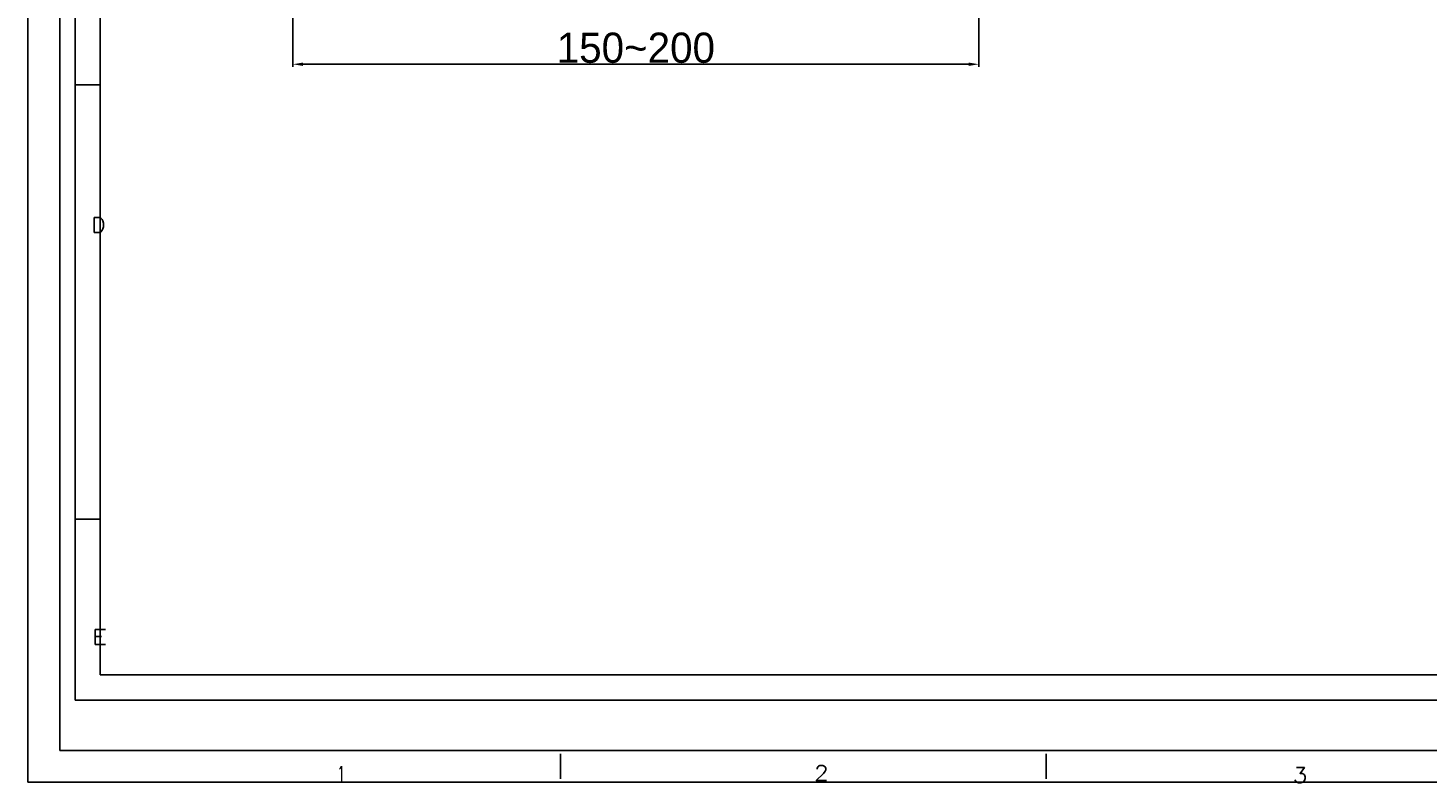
# Model space of a CAD drawing. Extents: x 15 to 1026, y -50 to 605.
# Tile 1 of 17: x 101 to 518, y -50 to 175. Entities that reach past the tile are written whole.
import ezdxf

# ---------------------------------------------------------------- set-up
doc = ezdxf.new("R2010")
doc.units = 0
doc.layers.get('0').update_dxf_attribs({"linetype": 'CONTINUOUS'})
doc.layers.get('DEFPOINTS').update_dxf_attribs({"linetype": 'CONTINUOUS'})
doc.layers.add('1', color=7, linetype='CONTINUOUS')
doc.layers.add('TOP', color=7, linetype='CONTINUOUS')
doc.styles.add('DEFAULT', font='simplex.shx')
doc.dimstyles.new('ISO-25', dxfattribs={"dimscale": 0.6, "dimtxt": 15, "dimasz": 5, "dimexe": 1.25, "dimexo": 1, "dimtad": 1, "dimdec": 1, "dimtxsty": 'STANDARD', "dimcen": 2.5, "dimclrd": 256, "dimclre": 256, "dimazin": 3, "dimtfac": 1, "dimtdec": 1, "dimtmove": 0, "dimatfit": 3})

# ---------------------------------------------------------------- blocks, each defined once
blk = doc.blocks.new('*D69')
at = {"ltscale": 0.5}
for p, q in [((179.84, 288.51), (179.84, 163.68)), ((384.39, 288.52), (384.39, 163.68)), ((182.84, 164.43), (381.39, 164.43))]:
    blk.add_line(p, q, dxfattribs=at)
for points in [[(182.84, 164.93), (182.84, 163.93), (179.84, 164.43)], [(381.39, 164.93), (381.39, 163.93), (384.39, 164.43)]]:
    blk.add_solid(points, dxfattribs=at)
at = {"layer": 'DEFPOINTS', "color": 0, "ltscale": 0.5}
for p in [(179.84, 289.11), (384.39, 289.12), (384.39, 164.43)]:
    blk.add_point(p, dxfattribs=at)
at = {"color": 0, "ltscale": 0.5, "insert": (282.12, 169.3), "char_height": 9, "attachment_point": 5}
blk.add_mtext('150~200', dxfattribs=at)

msp = doc.modelspace()

# ---------------------------------------------------------------- linework, layer by layer
at = {"color": 251, "linetype": 'CONTINUOUS'}
for q in [(100.88, 604.84), (1026.32, -49.68)]:
    msp.add_line((100.88, -49.68), q, dxfattribs=at)
at = {"layer": '1', "color": 252, "linetype": 'CONTINUOUS'}
for p, q in [((110.41, -40.16), (110.41, 574.84)), ((122.41, -17.66), (122.41, 570.34)), ((122.41, 158.33), (114.91, 158.33)), ((122.41, 28.82), (114.91, 28.82)), ((981.91, -17.66), (122.41, -17.66)), ((986.41, -40.16), (110.41, -40.16)), ((986.41, -40.16), (110.41, -40.16)), ((259.66, -48.64), (259.66, -41.14)), ((404.41, -48.64), (404.41, -41.14))]:
    msp.add_line(p, q, dxfattribs=at)
at = {"layer": '1', "color": 2, "linetype": 'CONTINUOUS'}
for p, q in [((114.91, -25.16), (114.91, 570.34)), ((981.91, -25.16), (114.91, -25.16))]:
    msp.add_line(p, q, dxfattribs=at)

# ---------------------------------------------------------------- texts
at = {"layer": 'TOP', "color": 252, "linetype": 'CONTINUOUS', "attachment_point": 7, "style": 'DEFAULT'}
for s, insert, char_height, width in [('\\W01.022;\\T0.94;\\fsimplex.shx,bigfont.shx;D\\fsimplex.shx,bigfont.shx;', (119.87, 114.27), 4.5, 4.5244), ('\\W00.890;\\T0.85;\\fsimplex.shx,bigfont.shx; \\fsimplex.shx,bigfont.shx;', (463.44, 61.84), 3, 8.8989), ('\\W00.890;\\T0.85;\\fsimplex.shx,bigfont.shx; \\fsimplex.shx,bigfont.shx;', (484.65, 61.82), 3, 8.8989), ('\\W00.803;\\T0.85;\\fsimplex.shx,bigfont.shx; \\fsimplex.shx,bigfont.shx;', (494.42, 54.36), 3, 8.8989), ('\\W00.852;\\T0.85;\\fsimplex.shx,bigfont.shx; \\fsimplex.shx,bigfont.shx;', (463.29, 46.59), 3, 8.8989), ('\\W00.852;\\T0.85;\\fsimplex.shx,bigfont.shx; \\fsimplex.shx,bigfont.shx;', (490.45, 46.53), 2.8, 8.8989), ('\\W00.861;\\T0.85;\\fsimplex.shx,bigfont.shx; \\fsimplex.shx,bigfont.shx;', (512.83, 46.88), 2.8, 8.8989), ('\\W00.803;\\T0.85;\\fsimplex.shx,bigfont.shx;\\fsimplex.shx,bigfont.shx;', (511.5, 42.55), 3, 14.6499), ('\\W01.250;\\T0.94;\\fsimplex.shx,bigfont.shx;E\\fsimplex.shx,bigfont.shx;', (119.9, -8.6), 4.5, 5.0053), ('\\W00.570;\\T0.85;\\fsimplex.shx,bigfont.shx;1\\fsimplex.shx,bigfont.shx;', (193.11, -49.38), 4.5, 1.9212), ('\\W01.127;\\T0.94;\\fsimplex.shx,bigfont.shx;2\\fsimplex.shx,bigfont.shx;', (335.27, -49.17), 4.5, 4.7515), ('\\W01.127;\\T0.94;\\fsimplex.shx,bigfont.shx;3\\fsimplex.shx,bigfont.shx;', (477.99, -49.8), 4.5, 4.7515)]:
    msp.add_mtext(s, dxfattribs=dict(at, insert=insert, char_height=char_height, width=width))

# ---------------------------------------------------------------- dimensions: what is measured, and where the dimension line sits
at = {"ltscale": 0.5}
dim = msp.add_linear_dim(base=(384.39, 164.43), p1=(179.84, 289.11), p2=(384.39, 289.12), text='150~200', dimstyle='ISO-25', dxfattribs=at)
dim.commit()
dim.dimension.update_dxf_attribs({"geometry": '*D69', "text_midpoint": (282.12, 169.3)})

doc.saveas('drawing.dxf')
